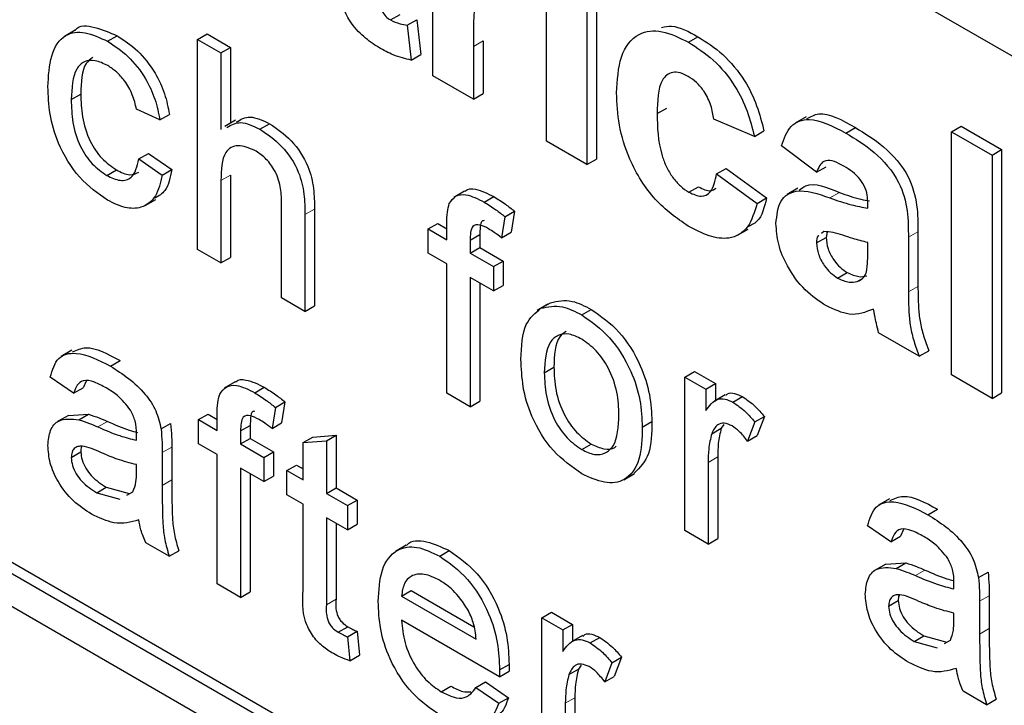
# Paper-space layout 'Blatt2' of a CAD drawing. Header units: millimetres. Extents: x 5 to 418, y 2 to 292.
# Tile 19 of 76: x 89 to 92, y 176 to 178. Entities that reach past the tile are written whole.
import ezdxf

# ---------------------------------------------------------------- set-up
doc = ezdxf.new("R2010")
doc.units = ezdxf.units.MM

psp = doc.layouts.new('Blatt2')

# ---------------------------------------------------------------- linework, layer by layer
at = {"color": 7, "linetype": 'Continuous', "lineweight": 25}
for p, q in [((95.3247, 175.9883), (84.6049, 182.1767)), ((80.9845, 180.935), (95.1267, 172.771)), ((84.6332, 178.9593), (95.155, 172.8853)), ((84.6049, 178.943), (95.1267, 172.8689)), ((90.1776, 177.9143), (90.1776, 178.4394)), ((90.5127, 177.7209), (90.5127, 178.2459)), ((90.6324, 178.1769), (90.6324, 177.6518)), ((90.6607, 178.1932), (90.6607, 177.6681)), ((90.0522, 178.0788), (90.0805, 178.0951)), ((90.1019, 178.0634), (90.1301, 178.0797)), ((90.1019, 178.0634), (90.1138, 177.9602)), ((90.1301, 178.0797), (90.1421, 177.9765)), ((89.1209, 178.0489), (89.0891, 178.0305)), ((89.2167, 178.0159), (89.245, 178.0323)), ((89.4828, 178.0215), (89.5111, 178.0378)), ((89.5111, 178.0378), (89.58, 177.998)), ((90.9322, 178.013), (90.9604, 178.0293)), ((89.4828, 177.4009), (89.4828, 178.0215)), ((89.4828, 178.0215), (89.5517, 177.9817)), ((89.5517, 177.9817), (89.58, 177.998)), ((89.58, 177.998), (89.58, 177.7737)), ((90.2973, 178.0009), (90.2973, 177.8452)), ((90.3256, 178.0173), (90.3256, 177.8615)), ((89.5517, 177.9817), (89.5517, 177.7551)), ((90.1138, 177.9602), (90.1421, 177.9765)), ((90.2973, 177.8452), (90.1776, 177.9143)), ((89.1094, 177.8436), (89.1377, 177.8599)), ((90.2973, 177.8452), (90.3256, 177.8615)), ((89.3712, 177.7836), (89.3023, 177.8154)), ((89.3712, 177.7836), (89.3995, 177.7999)), ((90.8398, 177.8024), (90.8681, 177.8187)), ((91.2796, 177.7926), (91.2478, 177.7743)), ((89.595, 177.7824), (89.5631, 177.764)), ((89.6669, 177.7561), (89.6952, 177.7724)), ((91.127, 177.7347), (91.0073, 177.7854)), ((91.7093, 177.7486), (91.7376, 177.7649)), ((91.7376, 177.7649), (91.8573, 177.6958)), ((91.127, 177.7347), (91.1553, 177.7511)), ((91.397, 177.7447), (91.4253, 177.761)), ((91.7093, 177.03), (91.7093, 177.7486)), ((91.7093, 177.7486), (91.829, 177.6795)), ((90.6324, 177.6518), (90.5127, 177.7209)), ((91.3105, 177.6288), (91.2068, 177.7071)), ((89.3092, 177.6682), (89.3375, 177.6845)), ((89.3375, 177.6845), (89.4064, 177.6368)), ((91.829, 177.6795), (91.8573, 177.6958)), ((91.829, 177.6795), (91.829, 176.961)), ((91.8573, 177.6958), (91.8573, 176.9773)), ((89.3092, 177.6682), (89.3781, 177.6205)), ((90.6324, 177.6518), (90.6607, 177.6681)), ((89.2144, 177.6194), (89.2427, 177.6358)), ((89.3781, 177.6205), (89.4064, 177.6368)), ((89.58, 177.6207), (89.58, 177.3774)), ((91.0153, 177.6242), (91.0436, 177.6405)), ((91.0153, 177.6242), (91.135, 177.5367)), ((91.0436, 177.6405), (91.1632, 177.553)), ((91.3105, 177.6288), (91.3388, 177.6451)), ((89.5517, 177.6044), (89.5517, 177.3611)), ((90.2711, 177.5727), (90.2393, 177.5543)), ((90.9338, 177.5699), (90.9621, 177.5862)), ((91.2557, 177.5817), (91.2239, 177.5633)), ((89.3273, 177.5304), (89.3591, 177.5488)), ((89.7308, 177.2577), (89.7308, 177.5395)), ((90.3292, 177.5408), (90.3575, 177.5571)), ((91.135, 177.5367), (91.1632, 177.553)), ((91.462, 177.5229), (91.462, 177.536)), ((89.7997, 177.5038), (89.7997, 177.2179)), ((89.828, 177.5202), (89.828, 177.2342)), ((90.3903, 177.4977), (90.4185, 177.514)), ((90.4185, 177.514), (90.4087, 177.4519)), ((90.1634, 177.4614), (90.1917, 177.4778)), ((90.1917, 177.4778), (90.2186, 177.4623)), ((90.2186, 177.4296), (90.2186, 177.4757)), ((90.3903, 177.4977), (90.3805, 177.4356)), ((90.1634, 177.3898), (90.1634, 177.4614)), ((90.1634, 177.4614), (90.2186, 177.4296)), ((90.2875, 177.4283), (90.3157, 177.4446)), ((90.3157, 177.4446), (90.3157, 177.4062)), ((90.3805, 177.4356), (90.4087, 177.4519)), ((91.0769, 177.4427), (91.1087, 177.461)), ((91.3324, 177.4535), (91.3249, 177.448)), ((91.3423, 177.4525), (91.3388, 177.4364)), ((91.61, 177.4531), (91.61, 177.2918)), ((90.2875, 177.4283), (90.2875, 177.3899)), ((91.3105, 177.4201), (91.3388, 177.4364)), ((91.462, 177.3955), (91.462, 177.4215)), ((91.5817, 177.4368), (91.5817, 177.2755)), ((89.5517, 177.3611), (89.4828, 177.4009)), ((90.2186, 177.358), (90.1634, 177.3898)), ((90.2875, 177.3899), (90.3157, 177.4062)), ((90.2875, 177.3899), (90.3564, 177.3501)), ((90.3157, 177.4062), (90.3846, 177.3664)), ((89.5517, 177.3611), (89.58, 177.3774)), ((90.2186, 176.9761), (90.2186, 177.358)), ((90.3564, 177.3501), (90.3846, 177.3664)), ((90.3846, 177.3664), (90.3846, 177.2948)), ((90.3564, 177.3501), (90.3564, 177.2785)), ((91.3729, 177.3164), (91.4012, 177.3327)), ((90.3564, 177.2785), (90.2875, 177.3183)), ((90.2875, 177.3183), (90.2875, 176.9364)), ((90.3157, 177.3019), (90.3157, 176.9527)), ((91.4309, 177.3062), (91.4445, 177.3141)), ((90.3564, 177.2785), (90.3846, 177.2948)), ((89.7997, 177.2179), (89.7308, 177.2577)), ((90.5169, 177.2391), (90.4851, 177.2207)), ((90.4968, 177.2271), (90.5251, 177.2434)), ((89.7997, 177.2179), (89.828, 177.2342)), ((90.6171, 177.2075), (90.6453, 177.2239)), ((91.6136, 177.0853), (91.494, 177.1544)), ((89.1115, 177.103), (89.0796, 177.0846)), ((91.6136, 177.0853), (91.6419, 177.1016)), ((89.2253, 177.0562), (89.2536, 177.0726)), ((90.5066, 177.0368), (90.5349, 177.0532)), ((90.9214, 177.0239), (90.9497, 177.0402)), ((90.9497, 177.0402), (91.0117, 177.0044)), ((89.1163, 176.976), (89.0474, 177.0237)), ((89.1535, 177.0121), (89.1445, 176.9923)), ((89.5932, 177.0094), (89.5614, 176.991)), ((90.9214, 176.5704), (90.9214, 177.0239)), ((90.9214, 177.0239), (90.9834, 176.9881)), ((91.829, 176.961), (91.7093, 177.03)), ((89.1163, 176.976), (89.1445, 176.9923)), ((89.6513, 176.9774), (89.6796, 176.9938)), ((90.9834, 176.9881), (91.0117, 177.0044)), ((90.9834, 176.9881), (90.9834, 176.9248)), ((91.0117, 177.0044), (91.0117, 176.9545)), ((91.829, 176.961), (91.8573, 176.9773)), ((89.7123, 176.9344), (89.7406, 176.9507)), ((89.7406, 176.9507), (89.7308, 176.8886)), ((90.2875, 176.9364), (90.2186, 176.9761)), ((90.2875, 176.9364), (90.3157, 176.9527)), ((91.0408, 176.9713), (91.0089, 176.9529)), ((91.0636, 176.9498), (91.0919, 176.9661)), ((89.7123, 176.9344), (89.7025, 176.8723)), ((89.101, 176.9105), (89.0691, 176.8922)), ((89.101, 176.9104), (89.16, 176.914)), ((89.1318, 176.8977), (89.16, 176.914)), ((89.4855, 176.8981), (89.5138, 176.9144)), ((89.4855, 176.8265), (89.4855, 176.8981)), ((89.4855, 176.8981), (89.5406, 176.8663)), ((89.5138, 176.9144), (89.5406, 176.8989)), ((89.5406, 176.8663), (89.5406, 176.9124)), ((90.796, 176.8759), (90.8243, 176.8922)), ((91.1281, 176.8913), (91.1065, 176.8347)), ((91.1281, 176.8913), (91.1564, 176.9076)), ((91.1564, 176.9076), (91.1348, 176.851)), ((89.3747, 176.8705), (89.403, 176.8869)), ((89.6095, 176.8649), (89.6378, 176.8812)), ((89.6095, 176.8649), (89.6095, 176.8265)), ((89.6378, 176.8812), (89.6378, 176.8428)), ((89.7025, 176.8723), (89.7308, 176.8886)), ((91.0009, 176.8563), (91.0292, 176.8726)), ((91.037, 176.884), (91.0292, 176.8726)), ((89.6095, 176.8265), (89.6378, 176.8428)), ((89.6378, 176.8428), (89.7067, 176.8031)), ((89.7942, 176.8303), (89.8225, 176.8466)), ((89.7942, 176.8303), (89.8631, 176.8357)), ((89.8225, 176.8466), (89.8914, 176.8521)), ((89.8631, 176.8357), (89.8914, 176.8521)), ((89.8631, 176.8357), (89.8631, 176.6801)), ((89.8914, 176.8521), (89.8914, 176.6964)), ((91.1065, 176.8347), (91.1348, 176.851)), ((89.1094, 176.7864), (89.1377, 176.8027)), ((89.4064, 176.8169), (89.4064, 176.7199)), ((89.5406, 176.7947), (89.4855, 176.8265)), ((89.6095, 176.8265), (89.6784, 176.7867)), ((89.6784, 176.7867), (89.7067, 176.8031)), ((89.7067, 176.8031), (89.7067, 176.7315)), ((89.7942, 176.7199), (89.7942, 176.8303)), ((90.6171, 176.8097), (90.6453, 176.8261)), ((89.3781, 176.8006), (89.3781, 176.7035)), ((89.5406, 176.4128), (89.5406, 176.7947)), ((89.6784, 176.7867), (89.6784, 176.7151)), ((91.0186, 176.7879), (91.0186, 176.547)), ((89.302, 176.7422), (89.3023, 176.7652)), ((89.6784, 176.7151), (89.6095, 176.7549)), ((89.6095, 176.7549), (89.6095, 176.373)), ((89.746, 176.7477), (89.7743, 176.764)), ((89.746, 176.6761), (89.746, 176.7477)), ((89.746, 176.7477), (89.7942, 176.7199)), ((89.7743, 176.764), (89.7942, 176.7525)), ((90.9903, 176.7715), (90.9903, 176.5306)), ((89.6378, 176.7386), (89.6378, 176.3893)), ((89.6784, 176.7151), (89.7067, 176.7315)), ((90.7413, 176.7207), (90.7731, 176.7391)), ((89.1847, 176.6819), (89.213, 176.6982)), ((89.213, 176.6982), (89.2808, 176.6796)), ((89.8631, 176.6801), (89.8914, 176.6964)), ((89.8914, 176.6964), (89.9534, 176.6606)), ((89.1847, 176.6819), (89.2525, 176.6633)), ((89.274, 176.6753), (89.2917, 176.6852)), ((89.7942, 176.6483), (89.746, 176.6761)), ((89.8631, 176.6801), (89.9251, 176.6443)), ((89.9251, 176.6443), (89.9534, 176.6606)), ((89.9534, 176.6606), (89.9534, 176.589)), ((91.5256, 176.664), (91.4938, 176.6457)), ((89.7942, 176.3938), (89.7942, 176.6483)), ((89.9251, 176.6443), (89.9251, 176.5727)), ((91.6395, 176.6173), (91.6678, 176.6336)), ((89.9251, 176.5727), (89.8631, 176.6085)), ((89.8631, 176.6085), (89.8631, 176.3512)), ((89.8914, 176.5922), (89.8914, 176.3675)), ((89.9251, 176.5727), (89.9534, 176.589)), ((90.9903, 176.5306), (90.9214, 176.5704)), ((91.5304, 176.537), (91.4615, 176.5848)), ((91.5676, 176.5732), (91.5587, 176.5534)), ((90.9903, 176.5306), (91.0186, 176.547)), ((91.5304, 176.537), (91.5587, 176.5534)), ((89.3987, 176.4947), (89.3298, 176.5345)), ((90.099, 176.5269), (90.0672, 176.5085)), ((89.3987, 176.4947), (89.427, 176.511)), ((90.1976, 176.495), (90.2258, 176.5113)), ((91.5151, 176.4716), (91.4833, 176.4532)), ((91.5152, 176.4715), (91.5742, 176.4751)), ((91.5459, 176.4587), (91.5742, 176.4751)), ((91.7889, 176.4316), (91.8172, 176.4479)), ((89.6095, 176.373), (89.5406, 176.4128)), ((89.6095, 176.373), (89.6378, 176.3893)), ((90.085, 176.377), (90.1132, 176.3933)), ((90.085, 176.377), (90.3054, 176.2497)), ((90.1132, 176.3933), (90.2989, 176.2862)), ((91.8205, 176.378), (91.8205, 176.2809)), ((91.5235, 176.3475), (91.5518, 176.3638)), ((91.7922, 176.3617), (91.7922, 176.2646)), ((90.4997, 176.3126), (90.528, 176.3289)), ((90.4997, 175.8591), (90.4997, 176.3126)), ((90.4997, 176.3126), (90.5617, 176.2768)), ((90.528, 176.3289), (90.59, 176.2931)), ((91.7161, 176.3033), (91.7165, 176.3262)), ((89.8981, 176.2701), (89.9264, 176.2864)), ((90.374, 176.1385), (90.085, 176.3054)), ((90.5617, 176.2768), (90.59, 176.2931)), ((90.59, 176.2931), (90.59, 176.2432)), ((89.9251, 176.2564), (89.9534, 176.2728)), ((89.9251, 176.2564), (89.932, 176.1857)), ((89.9534, 176.2728), (89.9603, 176.202)), ((90.5617, 176.2768), (90.5617, 176.2135)), ((90.6191, 176.26), (90.5873, 176.2416)), ((90.6419, 176.2384), (90.6702, 176.2548)), ((91.5989, 176.2429), (91.6272, 176.2593)), ((91.6272, 176.2593), (91.6949, 176.2407)), ((91.5989, 176.2429), (91.6666, 176.2243)), ((91.6881, 176.2364), (91.7059, 176.2463)), ((89.932, 176.1857), (89.9603, 176.202)), ((90.7064, 176.18), (90.7347, 176.1963)), ((90.7347, 176.1963), (90.7132, 176.1397)), ((90.3743, 176.1587), (90.4026, 176.1751)), ((90.6153, 176.1727), (90.6076, 176.1613)), ((90.7064, 176.18), (90.6849, 176.1234)), ((90.374, 176.1385), (90.4023, 176.1549)), ((90.5793, 176.145), (90.6076, 176.1613)), ((90.6849, 176.1234), (90.7132, 176.1397)), ((90.2023, 176.0944), (90.2306, 176.1108)), ((90.3047, 176.1069), (90.333, 176.1233)), ((90.3047, 176.1069), (90.3722, 176.06)), ((90.333, 176.1233), (90.4005, 176.0764)), ((90.3722, 176.06), (90.4005, 176.0764)), ((90.5969, 176.0766), (90.5969, 175.8356)), ((91.8129, 176.0557), (91.744, 176.0955)), ((90.5686, 176.0602), (90.5686, 175.8193)), ((91.8129, 176.0557), (91.8412, 176.0721))]:
    psp.add_line(p, q, dxfattribs=at)
at = {"color": 7, "linetype": 'Continuous', "lineweight": 18}
for p, q in [((90.2973, 178.0009), (90.3256, 178.0173)), ((89.5517, 177.6044), (89.58, 177.6207)), ((91.3499, 177.5531), (91.3781, 177.5694)), ((89.7997, 177.5038), (89.828, 177.5202)), ((91.5817, 177.4368), (91.61, 177.4531)), ((91.5817, 177.2755), (91.61, 177.2918)), ((89.1884, 176.8764), (89.2167, 176.8928)), ((89.3781, 176.8006), (89.4064, 176.8169)), ((90.9903, 176.7715), (91.0186, 176.7879)), ((89.3781, 176.7035), (89.4064, 176.7199)), ((91.6026, 176.4375), (91.6308, 176.4538)), ((89.8631, 176.3512), (89.8914, 176.3675)), ((91.7922, 176.3617), (91.8205, 176.378)), ((91.7922, 176.2646), (91.8205, 176.2809)), ((90.5686, 176.0602), (90.5969, 176.0766))]:
    psp.add_line(p, q, dxfattribs=at)
psp.add_arc((78.6544, 159.888), 19.1339, 50.30383, 69.70155, dxfattribs=at)
at = {"color": 7, "linetype": 'Continuous', "lineweight": 25}
for points, knots in [([(90.0181, 178.2044), (90.0183, 178.183), (90.0186, 178.1562), (90.0194, 178.1233), (90.0264, 178.1047), (90.0383, 178.0883), (90.0476, 178.082), (90.0522, 178.0788)], [0, 0, 0, 0, 0.501043, 0.626247, 0.751086, 0.87538, 1, 1, 1, 1]), ([(90.3746, 178.1967), (90.3642, 178.2015), (90.3434, 178.2111), (90.3118, 178.1947), (90.2967, 178.1193), (90.2971, 178.0483), (90.2973, 178.0009)], [0, 0, 0, 0, 0.124671, 0.248772, 0.49806, 1, 1, 1, 1]), ([(90.0176, 177.9975), (90.0026, 178.0073), (89.9728, 178.027), (89.9334, 178.0701), (89.9093, 178.1207), (89.9046, 178.1502), (89.9023, 178.1649)], [0, 0, 0, 0, 0.2805861, 0.5604212, 0.7794429, 1, 1, 1, 1]), ([(89.1213, 178.0484), (89.1215, 178.0488), (89.1327, 178.0653), (89.1799, 178.0605), (89.2233, 178.0417), (89.245, 178.0323)], [0, 0, 0, 0, 0.011473, 0.5051524, 1, 1, 1, 1]), ([(90.0522, 178.0788), (90.0617, 178.0747), (90.0787, 178.0674), (90.0948, 178.0646), (90.1019, 178.0634)], [0, 0, 0, 0, 0.5595134, 1, 1, 1, 1]), ([(90.853, 178.057), (90.8627, 178.059), (90.8943, 178.0656), (90.9333, 178.0442), (90.9604, 178.0293)], [0, 0, 0, 0, 0.305491, 1, 1, 1, 1]), ([(89.0405, 177.8812), (89.0422, 177.9132), (89.0457, 177.9769), (89.0845, 178.0393), (89.1495, 178.047), (89.1943, 178.0263), (89.2167, 178.0159)], [0, 0, 0, 0, 0.280839, 0.559681, 0.779581, 1, 1, 1, 1]), ([(89.245, 178.0323), (89.2654, 178.0189), (89.3061, 177.9922), (89.3563, 177.9283), (89.3876, 177.8605), (89.3955, 177.8201), (89.3995, 177.7999)], [0, 0, 0, 0, 0.2802656, 0.5594389, 0.7795338, 1, 1, 1, 1]), ([(90.7201, 177.8632), (90.7222, 177.9009), (90.7263, 177.976), (90.777, 178.0426), (90.8529, 178.0521), (90.9057, 178.026), (90.9322, 178.013)], [0, 0, 0, 0, 0.2807064, 0.5596431, 0.779503, 1, 1, 1, 1]), ([(90.9604, 178.0293), (90.9852, 178.0136), (91.0345, 177.9821), (91.0973, 177.9072), (91.1366, 177.8255), (91.149, 177.7759), (91.1553, 177.7511)], [0, 0, 0, 0, 0.280459, 0.559337, 0.779382, 1, 1, 1, 1]), ([(89.2167, 178.0159), (89.2371, 178.0026), (89.2778, 177.9758), (89.328, 177.9119), (89.3593, 177.8442), (89.3672, 177.8038), (89.3712, 177.7836)], [0, 0, 0, 0, 0.2802656, 0.5594389, 0.7795338, 1, 1, 1, 1]), ([(90.1138, 177.9602), (90.0962, 177.9643), (90.0648, 177.9717), (90.032, 177.9896), (90.0176, 177.9975)], [0, 0, 0, 0, 0.559728, 1, 1, 1, 1]), ([(90.9322, 178.013), (90.9569, 177.9973), (91.0062, 177.9658), (91.069, 177.8909), (91.1083, 177.8092), (91.1207, 177.7596), (91.127, 177.7347)], [0, 0, 0, 0, 0.280459, 0.559337, 0.779382, 1, 1, 1, 1]), ([(89.173, 177.9683), (89.166, 177.9629), (89.1396, 177.9427), (89.1385, 177.895), (89.1377, 177.8599)], [0, 0, 0, 0, 0.265829, 1, 1, 1, 1]), ([(89.2171, 177.9441), (89.2046, 177.9502), (89.1795, 177.9623), (89.1465, 177.9581), (89.113, 177.9261), (89.1109, 177.8776), (89.1094, 177.8436)], [0, 0, 0, 0, 0.1870851, 0.3738766, 0.5607275, 1, 1, 1, 1]), ([(89.3023, 177.8154), (89.2988, 177.8297), (89.292, 177.8582), (89.2697, 177.8975), (89.2434, 177.927), (89.2259, 177.9384), (89.2171, 177.9441)], [0, 0, 0, 0, 0.280212, 0.559474, 0.779647, 1, 1, 1, 1]), ([(90.9312, 177.9123), (90.9232, 177.9163), (90.9074, 177.9242), (90.8853, 177.9255), (90.8673, 177.9176), (90.8417, 177.8856), (90.8406, 177.8393), (90.8398, 177.8024)], [0, 0, 0, 0, 0.1253182, 0.2505431, 0.3757955, 0.501062, 1, 1, 1, 1]), ([(91.0073, 177.7854), (91.0051, 177.799), (91.0006, 177.826), (90.9818, 177.8656), (90.9567, 177.8956), (90.9397, 177.9067), (90.9312, 177.9123)], [0, 0, 0, 0, 0.280554, 0.559648, 0.779599, 1, 1, 1, 1]), ([(89.2168, 177.5465), (89.1883, 177.5664), (89.1313, 177.6062), (89.0702, 177.7076), (89.0436, 177.8023), (89.0415, 177.8549), (89.0405, 177.8812)], [0, 0, 0, 0, 0.279595, 0.558343, 0.778834, 1, 1, 1, 1]), ([(89.1377, 177.8599), (89.1383, 177.838), (89.1397, 177.7943), (89.1592, 177.7254), (89.1986, 177.6665), (89.228, 177.646), (89.2427, 177.6358)], [0, 0, 0, 0, 0.2812754, 0.560538, 0.7801123, 1, 1, 1, 1]), ([(90.9313, 177.47), (90.8976, 177.4933), (90.8305, 177.5397), (90.7576, 177.6581), (90.7242, 177.77), (90.7215, 177.8321), (90.7201, 177.8632)], [0, 0, 0, 0, 0.279707, 0.558485, 0.778934, 1, 1, 1, 1]), ([(89.1094, 177.8436), (89.1101, 177.8216), (89.1114, 177.7779), (89.1309, 177.709), (89.1703, 177.6502), (89.1997, 177.6297), (89.2144, 177.6194)], [0, 0, 0, 0, 0.2812754, 0.560538, 0.7801123, 1, 1, 1, 1]), ([(89.5974, 177.7776), (89.61, 177.7849), (89.6369, 177.8004), (89.675, 177.7821), (89.6952, 177.7724)], [0, 0, 0, 0, 0.470184, 1, 1, 1, 1]), ([(90.8398, 177.8024), (90.8405, 177.7619), (90.8415, 177.7113), (90.8664, 177.6449), (90.8848, 177.6135), (90.9082, 177.5867), (90.9253, 177.5755), (90.9338, 177.5699)], [0, 0, 0, 0, 0.499311, 0.624549, 0.749763, 0.874783, 1, 1, 1, 1]), ([(91.2822, 177.7875), (91.2934, 177.7936), (91.3313, 177.8145), (91.3864, 177.7831), (91.4253, 177.761)], [0, 0, 0, 0, 0.294245, 1, 1, 1, 1]), ([(89.5691, 177.7613), (89.5817, 177.7686), (89.6086, 177.7841), (89.6467, 177.7658), (89.6669, 177.7561)], [0, 0, 0, 0, 0.470184, 1, 1, 1, 1]), ([(89.6952, 177.7724), (89.7169, 177.7577), (89.7603, 177.7284), (89.8113, 177.6522), (89.8268, 177.5797), (89.8276, 177.5401), (89.828, 177.5202)], [0, 0, 0, 0, 0.280317, 0.55834, 0.778554, 1, 1, 1, 1]), ([(91.2068, 177.7071), (91.2145, 177.7284), (91.23, 177.7708), (91.298, 177.797), (91.3594, 177.7645), (91.397, 177.7447)], [0, 0, 0, 0, 0.280772, 0.559843, 1, 1, 1, 1]), ([(89.6669, 177.7561), (89.6887, 177.7413), (89.732, 177.712), (89.7831, 177.6358), (89.7985, 177.5634), (89.7993, 177.5237), (89.7997, 177.5038)], [0, 0, 0, 0, 0.280317, 0.55834, 0.778554, 1, 1, 1, 1]), ([(91.397, 177.7447), (91.4248, 177.728), (91.4802, 177.6948), (91.5571, 177.6095), (91.5816, 177.5125), (91.5817, 177.4622), (91.5817, 177.4368)], [0, 0, 0, 0, 0.281739, 0.560027, 0.778338, 1, 1, 1, 1]), ([(91.4253, 177.761), (91.4531, 177.7443), (91.5085, 177.7111), (91.5853, 177.6258), (91.6099, 177.5288), (91.61, 177.4785), (91.61, 177.4531)], [0, 0, 0, 0, 0.281739, 0.560027, 0.778338, 1, 1, 1, 1]), ([(89.6514, 177.6934), (89.6343, 177.7004), (89.6002, 177.7145), (89.5536, 177.6875), (89.5524, 177.6359), (89.5517, 177.6044)], [0, 0, 0, 0, 0.280205, 0.559319, 1, 1, 1, 1]), ([(89.7308, 177.5395), (89.7303, 177.555), (89.7293, 177.5857), (89.7126, 177.6351), (89.6823, 177.6732), (89.6617, 177.6867), (89.6514, 177.6934)], [0, 0, 0, 0, 0.281217, 0.559777, 0.779377, 1, 1, 1, 1]), ([(89.2144, 177.6194), (89.2279, 177.6131), (89.2548, 177.6005), (89.2959, 177.6118), (89.3041, 177.6468), (89.3092, 177.6682)], [0, 0, 0, 0, 0.2808984, 0.5609069, 1, 1, 1, 1]), ([(91.385, 177.6503), (91.3755, 177.6552), (91.3566, 177.6652), (91.3252, 177.6636), (91.3161, 177.642), (91.3105, 177.6288)], [0, 0, 0, 0, 0.281244, 0.560563, 1, 1, 1, 1]), ([(91.462, 177.536), (91.4618, 177.5443), (91.4612, 177.561), (91.4531, 177.5895), (91.4265, 177.626), (91.4021, 177.6403), (91.385, 177.6503)], [0, 0, 0, 0, 0.187535, 0.374316, 0.560023, 1, 1, 1, 1]), ([(85.4431, 177.6193), (85.6333, 177.55), (86.1865, 177.3484), (87.1162, 176.9312), (88.2293, 176.335), (89.3443, 175.6336), (90.2377, 174.9934), (90.7558, 174.5825), (90.9076, 174.4621)], [0, 0, 0, 0, 0.106109, 0.3086024, 0.5111009, 0.7135839, 0.9160946, 1, 1, 1, 1]), ([(89.3781, 177.6205), (89.373, 177.5982), (89.3628, 177.5538), (89.3209, 177.5222), (89.2694, 177.5205), (89.2343, 177.5378), (89.2168, 177.5465)], [0, 0, 0, 0, 0.2802024, 0.55951, 0.7795857, 1, 1, 1, 1]), ([(89.2427, 177.6358), (89.2565, 177.6289), (89.2817, 177.6165), (89.3004, 177.625), (89.3088, 177.6289)], [0, 0, 0, 0, 0.548593, 1, 1, 1, 1]), ([(89.4064, 177.6368), (89.4019, 177.6136), (89.3943, 177.5746), (89.3675, 177.5589), (89.3567, 177.5526)], [0, 0, 0, 0, 0.5938977, 1, 1, 1, 1]), ([(90.9338, 177.5699), (90.9463, 177.5642), (90.9713, 177.5528), (91.0048, 177.5716), (91.0113, 177.6042), (91.0153, 177.6242)], [0, 0, 0, 0, 0.2801626, 0.5589793, 1, 1, 1, 1]), ([(91.2591, 177.576), (91.2654, 177.581), (91.2946, 177.604), (91.3415, 177.5846), (91.3781, 177.5694)], [0, 0, 0, 0, 0.217961, 1, 1, 1, 1]), ([(90.2259, 177.5364), (90.2317, 177.5448), (90.2434, 177.5615), (90.2806, 177.5657), (90.3108, 177.5502), (90.3292, 177.5408)], [0, 0, 0, 0, 0.279452, 0.559661, 1, 1, 1, 1]), ([(90.2718, 177.5718), (90.2725, 177.5726), (90.2797, 177.5809), (90.3097, 177.5807), (90.3394, 177.566), (90.3575, 177.5571)], [0, 0, 0, 0, 0.041167, 0.414041, 1, 1, 1, 1]), ([(90.9621, 177.5862), (90.975, 177.5797), (90.9956, 177.5694), (91.0091, 177.5789), (91.0141, 177.5824)], [0, 0, 0, 0, 0.6281165, 1, 1, 1, 1]), ([(91.1908, 177.4775), (91.1934, 177.5019), (91.1986, 177.5506), (91.2584, 177.585), (91.3151, 177.5652), (91.3499, 177.5531)], [0, 0, 0, 0, 0.279668, 0.55831, 1, 1, 1, 1]), ([(91.3781, 177.5694), (91.3995, 177.5618), (91.4294, 177.5511), (91.4583, 177.5456), (91.4666, 177.5441)], [0, 0, 0, 0, 0.713347, 1, 1, 1, 1]), ([(90.2186, 177.4757), (90.2186, 177.4881), (90.2187, 177.51), (90.2237, 177.5284), (90.2259, 177.5364)], [0, 0, 0, 0, 0.560376, 1, 1, 1, 1]), ([(90.3292, 177.5408), (90.3407, 177.5336), (90.3612, 177.5208), (90.3814, 177.5048), (90.3903, 177.4977)], [0, 0, 0, 0, 0.559942, 1, 1, 1, 1]), ([(90.3575, 177.5571), (90.369, 177.5499), (90.3895, 177.5371), (90.4097, 177.5211), (90.4185, 177.514)], [0, 0, 0, 0, 0.559942, 1, 1, 1, 1]), ([(91.135, 177.5367), (91.1274, 177.5115), (91.1123, 177.4612), (91.0584, 177.4288), (90.9938, 177.4374), (90.9521, 177.4591), (90.9313, 177.47)], [0, 0, 0, 0, 0.280247, 0.559158, 0.779326, 1, 1, 1, 1]), ([(91.1632, 177.553), (91.1566, 177.5262), (91.1465, 177.4853), (91.116, 177.4714), (91.1054, 177.4667)], [0, 0, 0, 0, 0.65517, 1, 1, 1, 1]), ([(91.3499, 177.5531), (91.3712, 177.5457), (91.4092, 177.5324), (91.4459, 177.5258), (91.462, 177.5229)], [0, 0, 0, 0, 0.560211, 1, 1, 1, 1]), ([(90.3419, 177.4618), (90.3333, 177.4665), (90.3163, 177.4758), (90.294, 177.4733), (90.2882, 177.451), (90.2877, 177.4359), (90.2875, 177.4283)], [0, 0, 0, 0, 0.28147, 0.557722, 0.778513, 1, 1, 1, 1]), ([(90.3289, 177.4862), (90.3271, 177.486), (90.3193, 177.4853), (90.3169, 177.4665), (90.3161, 177.4519), (90.3157, 177.4446)], [0, 0, 0, 0, 0.131285, 0.564958, 1, 1, 1, 1]), ([(91.3396, 177.2343), (91.3183, 177.2483), (91.2758, 177.2764), (91.2247, 177.3453), (91.1951, 177.4171), (91.1922, 177.4574), (91.1908, 177.4775)], [0, 0, 0, 0, 0.28049, 0.559531, 0.779599, 1, 1, 1, 1]), ([(90.3805, 177.4356), (90.3733, 177.441), (90.3605, 177.4506), (90.3476, 177.4584), (90.3419, 177.4618)], [0, 0, 0, 0, 0.559924, 1, 1, 1, 1]), ([(91.462, 177.4215), (91.4473, 177.4252), (91.423, 177.4313), (91.3886, 177.4427), (91.3595, 177.4521), (91.3414, 177.453), (91.3324, 177.4535)], [0, 0, 0, 0, 0.3401905, 0.5603748, 0.7805068, 1, 1, 1, 1]), ([(91.317, 177.4423), (91.3163, 177.4418), (91.3108, 177.4383), (91.3106, 177.4286), (91.3105, 177.4201)], [0, 0, 0, 0, 0.130432, 1, 1, 1, 1]), ([(91.3105, 177.4201), (91.3116, 177.4091), (91.314, 177.3871), (91.3312, 177.3547), (91.3518, 177.3303), (91.3659, 177.321), (91.3729, 177.3164)], [0, 0, 0, 0, 0.2792929, 0.5591426, 0.7794468, 1, 1, 1, 1]), ([(91.3388, 177.4364), (91.3399, 177.4254), (91.3423, 177.4034), (91.3595, 177.3711), (91.3801, 177.3467), (91.3942, 177.3374), (91.4012, 177.3327)], [0, 0, 0, 0, 0.2792929, 0.5591426, 0.7794468, 1, 1, 1, 1]), ([(91.4577, 177.3341), (91.4593, 177.345), (91.4621, 177.3646), (91.4621, 177.386), (91.462, 177.3955)], [0, 0, 0, 0, 0.559679, 1, 1, 1, 1]), ([(91.4012, 177.3327), (91.4129, 177.3274), (91.4339, 177.318), (91.4514, 177.3212), (91.4592, 177.3226)], [0, 0, 0, 0, 0.559338, 1, 1, 1, 1]), ([(91.4309, 177.3062), (91.4376, 177.3091), (91.4495, 177.3143), (91.4552, 177.328), (91.4577, 177.3341)], [0, 0, 0, 0, 0.559864, 1, 1, 1, 1]), ([(91.3729, 177.3164), (91.3846, 177.3111), (91.4056, 177.3017), (91.4231, 177.3048), (91.4309, 177.3062)], [0, 0, 0, 0, 0.559338, 1, 1, 1, 1]), ([(91.5817, 177.2755), (91.582, 177.2551), (91.5824, 177.2216), (91.5868, 177.1729), (91.5978, 177.1291), (91.6083, 177.0999), (91.6136, 177.0853)], [0, 0, 0, 0, 0.34013, 0.560068, 0.779963, 1, 1, 1, 1]), ([(91.61, 177.2918), (91.6103, 177.2714), (91.6107, 177.2379), (91.6151, 177.1892), (91.626, 177.1455), (91.6366, 177.1162), (91.6419, 177.1016)], [0, 0, 0, 0, 0.34013, 0.560068, 0.779963, 1, 1, 1, 1]), ([(90.5251, 177.2434), (90.5455, 177.248), (90.5819, 177.2561), (90.6259, 177.2337), (90.6453, 177.2239)], [0, 0, 0, 0, 0.5590328, 1, 1, 1, 1]), ([(90.4377, 177.0764), (90.4393, 177.1144), (90.442, 177.1823), (90.4801, 177.2134), (90.4968, 177.2271)], [0, 0, 0, 0, 0.560964, 1, 1, 1, 1]), ([(90.4968, 177.2271), (90.5172, 177.2317), (90.5536, 177.2398), (90.5977, 177.2174), (90.6171, 177.2075)], [0, 0, 0, 0, 0.5590328, 1, 1, 1, 1]), ([(90.6453, 177.2239), (90.6736, 177.204), (90.73, 177.1643), (90.7914, 177.0652), (90.8208, 176.9708), (90.8231, 176.9184), (90.8243, 176.8922)], [0, 0, 0, 0, 0.279554, 0.558599, 0.778988, 1, 1, 1, 1]), ([(91.4784, 177.2248), (91.4557, 177.2156), (91.4153, 177.1992), (91.3628, 177.2235), (91.3396, 177.2343)], [0, 0, 0, 0, 0.559711, 1, 1, 1, 1]), ([(91.4826, 177.205), (91.4819, 177.2087), (91.4806, 177.2153), (91.4791, 177.2219), (91.4784, 177.2248)], [0, 0, 0, 0, 0.560074, 1, 1, 1, 1]), ([(90.6171, 177.2075), (90.6453, 177.1877), (90.7017, 177.1479), (90.7631, 177.0488), (90.7925, 176.9545), (90.7948, 176.9021), (90.796, 176.8759)], [0, 0, 0, 0, 0.279554, 0.558599, 0.778988, 1, 1, 1, 1]), ([(91.494, 177.1544), (91.4917, 177.1639), (91.4876, 177.1808), (91.4841, 177.1976), (91.4826, 177.205)], [0, 0, 0, 0, 0.559958, 1, 1, 1, 1]), ([(90.6171, 177.1359), (90.6044, 177.142), (90.5792, 177.154), (90.5463, 177.1494), (90.5114, 177.1191), (90.5086, 177.0707), (90.5066, 177.0368)], [0, 0, 0, 0, 0.187138, 0.374026, 0.561097, 1, 1, 1, 1]), ([(90.5714, 177.159), (90.5646, 177.1541), (90.538, 177.135), (90.5362, 177.0881), (90.5349, 177.0532)], [0, 0, 0, 0, 0.2546436, 1, 1, 1, 1]), ([(90.7271, 176.9119), (90.7263, 176.934), (90.7246, 176.9781), (90.7003, 177.047), (90.6611, 177.1049), (90.6318, 177.1256), (90.6171, 177.1359)], [0, 0, 0, 0, 0.281064, 0.560319, 0.780177, 1, 1, 1, 1]), ([(89.0474, 177.0237), (89.0537, 177.0448), (89.0663, 177.0867), (89.1343, 177.1024), (89.1907, 177.0738), (89.2253, 177.0562)], [0, 0, 0, 0, 0.280432, 0.559305, 1, 1, 1, 1]), ([(89.1136, 177.0986), (89.1261, 177.1041), (89.1648, 177.121), (89.2178, 177.0921), (89.2536, 177.0726)], [0, 0, 0, 0, 0.323838, 1, 1, 1, 1]), ([(90.6171, 176.7381), (90.5882, 176.7583), (90.5307, 176.7986), (90.4681, 176.9005), (90.441, 176.9965), (90.4388, 177.0497), (90.4377, 177.0764)], [0, 0, 0, 0, 0.279616, 0.558369, 0.778857, 1, 1, 1, 1]), ([(89.2253, 177.0562), (89.2612, 177.0333), (89.3112, 177.0013), (89.3627, 176.9241), (89.3707, 176.8884), (89.3747, 176.8705)], [0, 0, 0, 0, 0.559255, 0.779194, 1, 1, 1, 1]), ([(90.5066, 177.0368), (90.5074, 177.0145), (90.5091, 176.9699), (90.5323, 176.8998), (90.5724, 176.8411), (90.6022, 176.8202), (90.6171, 176.8097)], [0, 0, 0, 0, 0.28113, 0.560381, 0.780159, 1, 1, 1, 1]), ([(90.5349, 177.0532), (90.5357, 177.0308), (90.5374, 176.9862), (90.5605, 176.9161), (90.6007, 176.8574), (90.6305, 176.8365), (90.6453, 176.8261)], [0, 0, 0, 0, 0.28113, 0.560381, 0.780159, 1, 1, 1, 1]), ([(89.2129, 176.9918), (89.2012, 176.9981), (89.1778, 177.0108), (89.1452, 177.0177), (89.1253, 177.0011), (89.1193, 176.9844), (89.1163, 176.976)], [0, 0, 0, 0, 0.280855, 0.559757, 0.779503, 1, 1, 1, 1]), ([(89.5938, 177.0085), (89.5946, 177.0093), (89.6017, 177.0175), (89.6318, 177.0173), (89.6614, 177.0027), (89.6796, 176.9938)], [0, 0, 0, 0, 0.041171, 0.414039, 1, 1, 1, 1]), ([(89.2845, 176.9265), (89.2721, 176.9419), (89.2498, 176.9696), (89.2242, 176.985), (89.2129, 176.9918)], [0, 0, 0, 0, 0.557872, 1, 1, 1, 1]), ([(89.5479, 176.9731), (89.5538, 176.9814), (89.5655, 176.9981), (89.6027, 177.0023), (89.6328, 176.9869), (89.6513, 176.9774)], [0, 0, 0, 0, 0.279464, 0.5596652, 1, 1, 1, 1]), ([(89.6513, 176.9774), (89.6628, 176.9703), (89.6833, 176.9574), (89.7034, 176.9414), (89.7123, 176.9344)], [0, 0, 0, 0, 0.559947, 1, 1, 1, 1]), ([(89.6796, 176.9938), (89.691, 176.9866), (89.7116, 176.9738), (89.7317, 176.9577), (89.7406, 176.9507)], [0, 0, 0, 0, 0.559947, 1, 1, 1, 1]), ([(91.0422, 176.9692), (91.044, 176.9712), (91.0503, 176.9781), (91.0687, 176.9766), (91.0841, 176.9696), (91.0919, 176.9661)], [0, 0, 0, 0, 0.16915, 0.584525, 1, 1, 1, 1]), ([(89.5406, 176.9124), (89.5407, 176.9247), (89.5407, 176.9467), (89.5457, 176.965), (89.5479, 176.9731)], [0, 0, 0, 0, 0.560369, 1, 1, 1, 1]), ([(90.9834, 176.9248), (90.9937, 176.9391), (91.008, 176.959), (91.0401, 176.9609), (91.0557, 176.9535), (91.0636, 176.9498)], [0, 0, 0, 0, 0.5595991, 0.7797731, 1, 1, 1, 1]), ([(91.0636, 176.9498), (91.0763, 176.941), (91.099, 176.9254), (91.1192, 176.9017), (91.1281, 176.8913)], [0, 0, 0, 0, 0.559551, 1, 1, 1, 1]), ([(91.0919, 176.9661), (91.1046, 176.9573), (91.1273, 176.9417), (91.1475, 176.918), (91.1564, 176.9076)], [0, 0, 0, 0, 0.559551, 1, 1, 1, 1]), ([(89.3023, 176.8553), (89.302, 176.8682), (89.3016, 176.891), (89.2897, 176.9157), (89.2845, 176.9265)], [0, 0, 0, 0, 0.561909, 1, 1, 1, 1]), ([(89.6509, 176.9228), (89.6491, 176.9227), (89.6414, 176.922), (89.6389, 176.9032), (89.6382, 176.8886), (89.6378, 176.8812)], [0, 0, 0, 0, 0.131286, 0.564976, 1, 1, 1, 1]), ([(89.0405, 176.8217), (89.042, 176.8376), (89.045, 176.8693), (89.0752, 176.9039), (89.1103, 176.9), (89.1318, 176.8977)], [0, 0, 0, 0, 0.280458, 0.560985, 1, 1, 1, 1]), ([(89.1318, 176.8977), (89.1422, 176.8943), (89.161, 176.8883), (89.18, 176.88), (89.1884, 176.8764)], [0, 0, 0, 0, 0.559922, 1, 1, 1, 1]), ([(89.16, 176.914), (89.1705, 176.9106), (89.1893, 176.9046), (89.2083, 176.8964), (89.2167, 176.8928)], [0, 0, 0, 0, 0.559922, 1, 1, 1, 1]), ([(89.2167, 176.8928), (89.2382, 176.8833), (89.2682, 176.8701), (89.2972, 176.8624), (89.3054, 176.8603)], [0, 0, 0, 0, 0.719637, 1, 1, 1, 1]), ([(89.664, 176.8985), (89.6554, 176.9032), (89.6384, 176.9124), (89.616, 176.9099), (89.6102, 176.8876), (89.6097, 176.8725), (89.6095, 176.8649)], [0, 0, 0, 0, 0.281474, 0.557722, 0.778522, 1, 1, 1, 1]), ([(89.7025, 176.8723), (89.6954, 176.8776), (89.6826, 176.8872), (89.6697, 176.895), (89.664, 176.8985)], [0, 0, 0, 0, 0.559923, 1, 1, 1, 1]), ([(90.6171, 176.8097), (90.6298, 176.8037), (90.6553, 176.7916), (90.6881, 176.7972), (90.7227, 176.8286), (90.7253, 176.8776), (90.7271, 176.9119)], [0, 0, 0, 0, 0.187044, 0.373945, 0.560982, 1, 1, 1, 1]), ([(90.8243, 176.8922), (90.8238, 176.858), (90.823, 176.7914), (90.7889, 176.7569), (90.7723, 176.7401)], [0, 0, 0, 0, 0.512913, 1, 1, 1, 1]), ([(89.1884, 176.8764), (89.2099, 176.8671), (89.2483, 176.8506), (89.2856, 176.8411), (89.302, 176.837)], [0, 0, 0, 0, 0.560181, 1, 1, 1, 1]), ([(89.3747, 176.8705), (89.3759, 176.8572), (89.3781, 176.8334), (89.3781, 176.8106), (89.3781, 176.8006)], [0, 0, 0, 0, 0.5598161, 1, 1, 1, 1]), ([(89.403, 176.8869), (89.4042, 176.8735), (89.4063, 176.8497), (89.4063, 176.8269), (89.4064, 176.8169)], [0, 0, 0, 0, 0.5598161, 1, 1, 1, 1]), ([(90.796, 176.8759), (90.795, 176.8426), (90.7931, 176.7764), (90.7511, 176.7157), (90.6856, 176.7065), (90.6399, 176.7276), (90.6171, 176.7381)], [0, 0, 0, 0, 0.281032, 0.559514, 0.779602, 1, 1, 1, 1]), ([(91.0609, 176.8797), (91.0531, 176.8831), (91.0374, 176.89), (91.0138, 176.8837), (91.0058, 176.8667), (91.0009, 176.8563)], [0, 0, 0, 0, 0.280304, 0.56091, 1, 1, 1, 1]), ([(91.0292, 176.8726), (91.0257, 176.8579), (91.0195, 176.8316), (91.0188, 176.8012), (91.0186, 176.7879)], [0, 0, 0, 0, 0.559886, 1, 1, 1, 1]), ([(91.1065, 176.8347), (91.0987, 176.845), (91.0846, 176.8634), (91.0681, 176.8747), (91.0609, 176.8797)], [0, 0, 0, 0, 0.560114, 1, 1, 1, 1]), ([(89.302, 176.837), (89.302, 176.8404), (89.3021, 176.8465), (89.3022, 176.8526), (89.3023, 176.8553)], [0, 0, 0, 0, 0.5600664, 1, 1, 1, 1]), ([(91.0009, 176.8563), (90.9974, 176.8416), (90.9912, 176.8153), (90.9906, 176.7849), (90.9903, 176.7715)], [0, 0, 0, 0, 0.559886, 1, 1, 1, 1]), ([(89.169, 176.6193), (89.151, 176.6309), (89.1152, 176.654), (89.0706, 176.7099), (89.0442, 176.7707), (89.0417, 176.8047), (89.0405, 176.8217)], [0, 0, 0, 0, 0.280815, 0.55969, 0.779697, 1, 1, 1, 1]), ([(89.1986, 176.8003), (89.179, 176.8092), (89.1544, 176.8204), (89.1284, 176.8194), (89.1179, 176.8135), (89.1108, 176.8025), (89.1098, 176.7918), (89.1094, 176.7864)], [0, 0, 0, 0, 0.500274, 0.625321, 0.750259, 0.875144, 1, 1, 1, 1]), ([(89.1409, 176.8194), (89.1406, 176.8189), (89.1379, 176.8149), (89.1378, 176.8084), (89.1377, 176.8027)], [0, 0, 0, 0, 0.1147182, 1, 1, 1, 1]), ([(89.1377, 176.8027), (89.1384, 176.7949), (89.1398, 176.7792), (89.152, 176.7539), (89.1757, 176.7223), (89.1976, 176.7081), (89.213, 176.6982)], [0, 0, 0, 0, 0.186562, 0.373468, 0.560611, 1, 1, 1, 1]), ([(90.6453, 176.8261), (90.6579, 176.8203), (90.683, 176.8087), (90.7086, 176.8098), (90.7173, 176.8183), (90.7184, 176.8194)], [0, 0, 0, 0, 0.465385, 0.930413, 1, 1, 1, 1]), ([(89.1094, 176.7864), (89.1101, 176.7786), (89.1116, 176.7628), (89.1237, 176.7376), (89.1474, 176.706), (89.1694, 176.6918), (89.1847, 176.6819)], [0, 0, 0, 0, 0.186562, 0.373468, 0.560611, 1, 1, 1, 1]), ([(89.3023, 176.7652), (89.2832, 176.77), (89.2491, 176.7787), (89.2141, 176.7937), (89.1986, 176.8003)], [0, 0, 0, 0, 0.559758, 1, 1, 1, 1]), ([(89.2917, 176.6852), (89.2953, 176.6946), (89.3017, 176.7113), (89.3019, 176.7328), (89.302, 176.7422)], [0, 0, 0, 0, 0.558991, 1, 1, 1, 1]), ([(89.4064, 176.7199), (89.4064, 176.6971), (89.4066, 176.6596), (89.408, 176.6069), (89.4124, 176.5603), (89.4221, 176.5274), (89.427, 176.511)], [0, 0, 0, 0, 0.340208, 0.560339, 0.780175, 1, 1, 1, 1]), ([(89.3781, 176.7035), (89.3782, 176.6808), (89.3783, 176.6433), (89.3797, 176.5906), (89.3841, 176.5439), (89.3939, 176.5111), (89.3987, 176.4947)], [0, 0, 0, 0, 0.340208, 0.560339, 0.780175, 1, 1, 1, 1]), ([(91.5277, 176.6596), (91.5403, 176.6651), (91.579, 176.6821), (91.632, 176.6532), (91.6678, 176.6336)], [0, 0, 0, 0, 0.32384, 1, 1, 1, 1]), ([(91.4615, 176.5848), (91.4678, 176.6058), (91.4804, 176.6478), (91.5484, 176.6635), (91.6049, 176.6348), (91.6395, 176.6173)], [0, 0, 0, 0, 0.280429, 0.559304, 1, 1, 1, 1]), ([(89.3092, 176.6021), (89.2857, 176.5954), (89.2437, 176.5836), (89.1918, 176.6084), (89.169, 176.6193)], [0, 0, 0, 0, 0.559972, 1, 1, 1, 1]), ([(89.3298, 176.5345), (89.3244, 176.5472), (89.3146, 176.5701), (89.3108, 176.5923), (89.3092, 176.6021)], [0, 0, 0, 0, 0.559696, 1, 1, 1, 1]), ([(91.6395, 176.6173), (91.6754, 176.5944), (91.7254, 176.5624), (91.7769, 176.4852), (91.7849, 176.4495), (91.7889, 176.4316)], [0, 0, 0, 0, 0.559253, 0.779195, 1, 1, 1, 1]), ([(91.6271, 176.5528), (91.6154, 176.5592), (91.5919, 176.5719), (91.5594, 176.5787), (91.5395, 176.5622), (91.5335, 176.5454), (91.5304, 176.537)], [0, 0, 0, 0, 0.280853, 0.55975, 0.779496, 1, 1, 1, 1]), ([(90.0997, 176.5259), (90.1003, 176.5267), (90.1125, 176.5432), (90.1591, 176.5417), (90.2036, 176.5215), (90.2258, 176.5113)], [0, 0, 0, 0, 0.02442, 0.511723, 1, 1, 1, 1]), ([(91.6987, 176.4875), (91.6863, 176.503), (91.664, 176.5307), (91.6384, 176.546), (91.6271, 176.5528)], [0, 0, 0, 0, 0.557869, 1, 1, 1, 1]), ([(90.0161, 176.3612), (90.0178, 176.3939), (90.0212, 176.459), (90.0647, 176.5166), (90.129, 176.5279), (90.1747, 176.506), (90.1976, 176.495)], [0, 0, 0, 0, 0.280746, 0.559773, 0.779667, 1, 1, 1, 1]), ([(90.1976, 176.495), (90.2261, 176.4747), (90.283, 176.4342), (90.3437, 176.3327), (90.3709, 176.2379), (90.3732, 176.1851), (90.3743, 176.1587)], [0, 0, 0, 0, 0.279367, 0.558399, 0.778886, 1, 1, 1, 1]), ([(90.2258, 176.5113), (90.2544, 176.491), (90.3113, 176.4505), (90.372, 176.3491), (90.3992, 176.2542), (90.4015, 176.2015), (90.4026, 176.1751)], [0, 0, 0, 0, 0.279367, 0.558399, 0.778886, 1, 1, 1, 1]), ([(91.7165, 176.4164), (91.7162, 176.4292), (91.7158, 176.4521), (91.7039, 176.4767), (91.6987, 176.4875)], [0, 0, 0, 0, 0.561895, 1, 1, 1, 1]), ([(91.4546, 176.3828), (91.4561, 176.3986), (91.4591, 176.4304), (91.4893, 176.465), (91.5245, 176.4611), (91.5459, 176.4587)], [0, 0, 0, 0, 0.280458, 0.560981, 1, 1, 1, 1]), ([(91.5459, 176.4587), (91.5564, 176.4553), (91.5752, 176.4493), (91.5942, 176.4411), (91.6026, 176.4375)], [0, 0, 0, 0, 0.559919, 1, 1, 1, 1]), ([(91.5742, 176.4751), (91.5847, 176.4717), (91.6034, 176.4656), (91.6225, 176.4574), (91.6308, 176.4538)], [0, 0, 0, 0, 0.559919, 1, 1, 1, 1]), ([(91.6308, 176.4538), (91.6524, 176.4443), (91.6811, 176.4316), (91.7089, 176.4242), (91.7158, 176.4224)], [0, 0, 0, 0, 0.751875, 1, 1, 1, 1]), ([(90.1972, 176.4236), (90.1819, 176.431), (90.1511, 176.4457), (90.1141, 176.4395), (90.0905, 176.4153), (90.0868, 176.3898), (90.085, 176.377)], [0, 0, 0, 0, 0.280192, 0.559725, 0.77964, 1, 1, 1, 1]), ([(91.6026, 176.4375), (91.6241, 176.4282), (91.6625, 176.4116), (91.6997, 176.4022), (91.7161, 176.398)], [0, 0, 0, 0, 0.560184, 1, 1, 1, 1]), ([(91.7889, 176.4316), (91.7901, 176.4182), (91.7922, 176.3944), (91.7922, 176.3717), (91.7922, 176.3617)], [0, 0, 0, 0, 0.559816, 1, 1, 1, 1]), ([(91.8172, 176.4479), (91.8184, 176.4346), (91.8205, 176.4107), (91.8205, 176.388), (91.8205, 176.378)], [0, 0, 0, 0, 0.559816, 1, 1, 1, 1]), ([(90.2801, 176.3377), (90.2664, 176.3581), (90.2419, 176.3946), (90.2109, 176.4147), (90.1972, 176.4236)], [0, 0, 0, 0, 0.558516, 1, 1, 1, 1]), ([(91.7161, 176.398), (91.7162, 176.4014), (91.7163, 176.4076), (91.7164, 176.4137), (91.7165, 176.4164)], [0, 0, 0, 0, 0.560001, 1, 1, 1, 1]), ([(89.8835, 176.2069), (89.8726, 176.2136), (89.851, 176.227), (89.8199, 176.2594), (89.7902, 176.322), (89.7926, 176.3642), (89.7942, 176.3938)], [0, 0, 0, 0, 0.187434, 0.373821, 0.559466, 1, 1, 1, 1]), ([(89.8914, 176.3675), (89.8905, 176.3531), (89.8894, 176.335), (89.9001, 176.3107), (89.9106, 176.2963), (89.9201, 176.2903), (89.9264, 176.2864)], [0, 0, 0, 0, 0.49959, 0.625237, 0.75035, 1, 1, 1, 1]), ([(91.5832, 176.1804), (91.5652, 176.192), (91.5294, 176.215), (91.4848, 176.2709), (91.4583, 176.3317), (91.4559, 176.3657), (91.4546, 176.3828)], [0, 0, 0, 0, 0.280815, 0.55969, 0.779697, 1, 1, 1, 1]), ([(91.6128, 176.3613), (91.5931, 176.3703), (91.5686, 176.3815), (91.5426, 176.3805), (91.5321, 176.3746), (91.5249, 176.3635), (91.524, 176.3528), (91.5235, 176.3475)], [0, 0, 0, 0, 0.50028, 0.625324, 0.750268, 0.875144, 1, 1, 1, 1]), ([(91.555, 176.3805), (91.5547, 176.38), (91.5521, 176.3759), (91.552, 176.3695), (91.5518, 176.3638)], [0, 0, 0, 0, 0.114682, 1, 1, 1, 1]), ([(89.8631, 176.3512), (89.8622, 176.3367), (89.8611, 176.3186), (89.8718, 176.2944), (89.8823, 176.28), (89.8918, 176.274), (89.8981, 176.2701)], [0, 0, 0, 0, 0.49959, 0.625237, 0.75035, 1, 1, 1, 1]), ([(90.2012, 176.0235), (90.1722, 176.0432), (90.1142, 176.0827), (90.0494, 176.1835), (90.0196, 176.2806), (90.0172, 176.3343), (90.0161, 176.3612)], [0, 0, 0, 0, 0.279953, 0.55866, 0.778994, 1, 1, 1, 1]), ([(90.3054, 176.2497), (90.3036, 176.2659), (90.3004, 176.2947), (90.2863, 176.3246), (90.2801, 176.3377)], [0, 0, 0, 0, 0.560675, 1, 1, 1, 1]), ([(91.5235, 176.3475), (91.5243, 176.3396), (91.5257, 176.3239), (91.5379, 176.2986), (91.5616, 176.267), (91.5835, 176.2529), (91.5989, 176.2429)], [0, 0, 0, 0, 0.18657, 0.373467, 0.56061, 1, 1, 1, 1]), ([(91.5518, 176.3638), (91.5526, 176.3559), (91.554, 176.3402), (91.5662, 176.3149), (91.5899, 176.2834), (91.6118, 176.2692), (91.6272, 176.2593)], [0, 0, 0, 0, 0.18657, 0.373467, 0.56061, 1, 1, 1, 1]), ([(91.7165, 176.3262), (91.6974, 176.3311), (91.6633, 176.3397), (91.6282, 176.3547), (91.6128, 176.3613)], [0, 0, 0, 0, 0.559757, 1, 1, 1, 1]), ([(89.9264, 176.2864), (89.9314, 176.2836), (89.9405, 176.2788), (89.9494, 176.2746), (89.9534, 176.2728)], [0, 0, 0, 0, 0.559961, 1, 1, 1, 1]), ([(90.085, 176.3054), (90.0871, 176.2836), (90.0913, 176.2401), (90.1201, 176.1744), (90.1602, 176.1228), (90.1883, 176.1039), (90.2023, 176.0944)], [0, 0, 0, 0, 0.280633, 0.559686, 0.77966, 1, 1, 1, 1]), ([(91.7059, 176.2463), (91.7095, 176.2556), (91.7158, 176.2723), (91.716, 176.2938), (91.7161, 176.3033)], [0, 0, 0, 0, 0.558982, 1, 1, 1, 1]), ([(91.8205, 176.2809), (91.8206, 176.2582), (91.8208, 176.2207), (91.8222, 176.168), (91.8266, 176.1213), (91.8363, 176.0885), (91.8412, 176.0721)], [0, 0, 0, 0, 0.340204, 0.560342, 0.780179, 1, 1, 1, 1]), ([(89.8981, 176.2701), (89.9032, 176.2673), (89.9122, 176.2624), (89.9212, 176.2583), (89.9251, 176.2564)], [0, 0, 0, 0, 0.559961, 1, 1, 1, 1]), ([(90.6206, 176.2579), (90.6224, 176.2598), (90.6287, 176.2668), (90.6471, 176.2653), (90.6625, 176.2583), (90.6702, 176.2548)], [0, 0, 0, 0, 0.169161, 0.584528, 1, 1, 1, 1]), ([(90.6702, 176.2548), (90.6829, 176.246), (90.7056, 176.2304), (90.7258, 176.2067), (90.7347, 176.1963)], [0, 0, 0, 0, 0.559543, 1, 1, 1, 1]), ([(91.7922, 176.2646), (91.7923, 176.2418), (91.7925, 176.2044), (91.7939, 176.1516), (91.7983, 176.105), (91.808, 176.0722), (91.8129, 176.0557)], [0, 0, 0, 0, 0.340204, 0.560342, 0.780179, 1, 1, 1, 1]), ([(90.5617, 176.2135), (90.572, 176.2278), (90.5864, 176.2477), (90.6184, 176.2496), (90.6341, 176.2422), (90.6419, 176.2384)], [0, 0, 0, 0, 0.5595994, 0.7797715, 1, 1, 1, 1]), ([(90.6419, 176.2384), (90.6546, 176.2297), (90.6773, 176.2141), (90.6975, 176.1904), (90.7064, 176.18)], [0, 0, 0, 0, 0.559543, 1, 1, 1, 1]), ([(89.932, 176.1857), (89.923, 176.1888), (89.907, 176.1944), (89.8906, 176.2031), (89.8835, 176.2069)], [0, 0, 0, 0, 0.56008, 1, 1, 1, 1]), ([(90.4026, 176.1751), (90.4026, 176.1713), (90.4025, 176.1645), (90.4023, 176.1578), (90.4023, 176.1549)], [0, 0, 0, 0, 0.560011, 1, 1, 1, 1]), ([(90.6392, 176.1684), (90.6314, 176.1718), (90.6157, 176.1786), (90.5921, 176.1724), (90.5842, 176.1553), (90.5793, 176.145)], [0, 0, 0, 0, 0.280303, 0.560913, 1, 1, 1, 1]), ([(90.6849, 176.1234), (90.677, 176.1337), (90.663, 176.1521), (90.6465, 176.1634), (90.6392, 176.1684)], [0, 0, 0, 0, 0.560119, 1, 1, 1, 1]), ([(91.7233, 176.1631), (91.6998, 176.1565), (91.6578, 176.1446), (91.606, 176.1695), (91.5832, 176.1804)], [0, 0, 0, 0, 0.55997, 1, 1, 1, 1]), ([(91.744, 176.0955), (91.7385, 176.1083), (91.7288, 176.1311), (91.725, 176.1533), (91.7233, 176.1631)], [0, 0, 0, 0, 0.5596904, 1, 1, 1, 1]), ([(90.3743, 176.1587), (90.3743, 176.1549), (90.3742, 176.1482), (90.3741, 176.1415), (90.374, 176.1385)], [0, 0, 0, 0, 0.560011, 1, 1, 1, 1]), ([(90.5793, 176.145), (90.5758, 176.1302), (90.5695, 176.104), (90.5689, 176.0736), (90.5686, 176.0602)], [0, 0, 0, 0, 0.559891, 1, 1, 1, 1]), ([(90.6076, 176.1613), (90.6041, 176.1466), (90.5978, 176.1203), (90.5972, 176.0899), (90.5969, 176.0766)], [0, 0, 0, 0, 0.559891, 1, 1, 1, 1]), ([(90.2023, 176.0944), (90.2142, 176.0884), (90.2379, 176.0763), (90.2785, 176.0725), (90.2948, 176.0939), (90.3047, 176.1069)], [0, 0, 0, 0, 0.281282, 0.561907, 1, 1, 1, 1]), ([(90.2306, 176.1108), (90.2427, 176.1042), (90.2634, 176.0929), (90.2818, 176.0934), (90.2894, 176.0936)], [0, 0, 0, 0, 0.580829, 1, 1, 1, 1]), ([(90.4005, 176.0764), (90.3938, 176.0563), (90.3852, 176.0305), (90.3637, 176.0238), (90.3589, 176.0223)], [0, 0, 0, 0, 0.776009, 1, 1, 1, 1]), ([(90.3722, 176.06), (90.3644, 176.0419), (90.349, 176.0057), (90.2888, 175.9825), (90.2344, 176.0079), (90.2012, 176.0235)], [0, 0, 0, 0, 0.280615, 0.560833, 1, 1, 1, 1])]:
    psp.add_open_spline(points, degree=3, knots=knots, dxfattribs=at)

doc.saveas('drawing.dxf')
